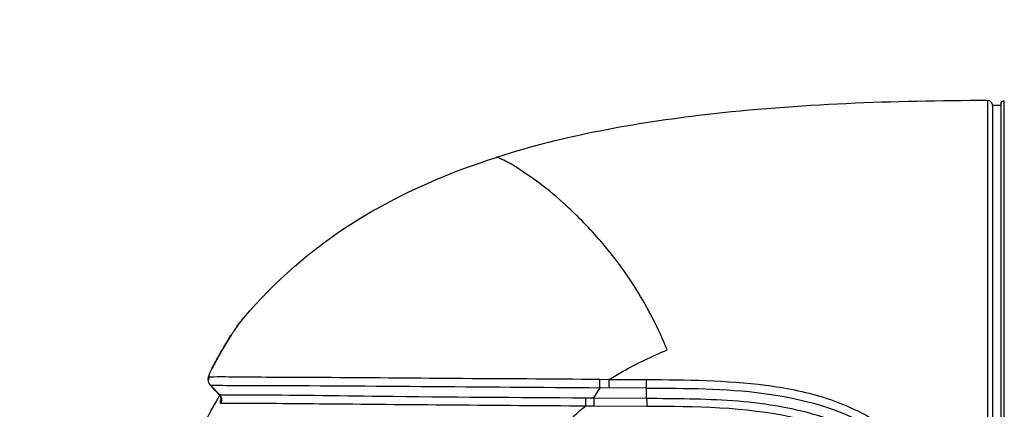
# Model space of a CAD drawing. Header units: millimetres. Extents: x 10 to 584, y 4 to 410.
# Tile 38 of 60: x 219.59 to 225.49, y 277.81 to 280.14. Entities that reach past the tile are written whole.
import ezdxf

# ---------------------------------------------------------------- set-up
doc = ezdxf.new("R2010")
doc.units = ezdxf.units.MM
doc.header["$LTSCALE"] = 32.67
doc.layers.get('0').update_dxf_attribs({"linetype": 'CONTINUOUS'})
doc.dimstyles.new('DIMSTYLE_1', dxfattribs={"dimtxt": 2.5, "dimasz": 3, "dimexe": 2, "dimexo": 1.5, "dimtad": 1, "dimlfac": 10, "dimzin": 0, "dimdsep": 46, "dimtxsty": 'Standard', "dimblk": '_FILLED', "dimblk1": '_FILLED', "dimblk2": '_FILLED', "dimcen": 0.09, "dimadec": 0, "dimazin": 0, "dimtp": 0.01, "dimtm": 0.01, "dimtfac": 1, "dimtofl": 0, "dimtmove": 0, "dimatfit": 3, "dimldrblk": '_FILLED', "dimfxl": 1, "dimtolj": 1, "dimtzin": 0, "dimarcsym": 0})

# ---------------------------------------------------------------- blocks, each defined once
blk = doc.blocks.new('_FILLED')
at = {"color": 0, "linetype": 'ByBlock'}
blk.add_solid([(0, 0), (-1, 0.1667), (-1, -0.1667)], dxfattribs=at)
blk = doc.blocks.new('*D6')
at = {"color": 7, "linetype": 'Continuous', "transparency": 16777216}
for p, q in [((240.7463, 262.5466), (240.7463, 284.9601)), ((208.6245, 269.1216), (242.7463, 269.1216)), ((240.7463, 269.1216), (240.7463, 262.5466)), ((240.7463, 255.9716), (240.7463, 262.5466)), ((208.6245, 255.9716), (242.7463, 255.9716))]:
    blk.add_line(p, q, dxfattribs=at)
at = {"color": 7, "linetype": 'Continuous', "transparency": 16777216, "xscale": 3, "yscale": 3, "zscale": 3}
for p, rotation in [((240.7463, 269.1216), 90), ((240.7463, 255.9716), 270)]:
    blk.add_blockref('_FILLED', p, dxfattribs=dict(at, rotation=rotation))
at = {"color": 7, "linetype": 'Continuous', "transparency": 16777216, "insert": (237.6213, 269.9601), "char_height": 2.5, "width": 15, "attachment_point": 1, "rotation": 90, "line_spacing_factor": 0.9}
blk.add_mtext('131.50', dxfattribs=at)
blk = doc.blocks.new('*D8')
at = {"color": 7, "linetype": 'Continuous', "transparency": 16777216}
for p, q in [((213.4916, 273.6509), (213.4916, 295.7329)), ((226.9866, 273.6509), (226.9866, 295.7329)), ((213.4916, 293.7329), (220.2391, 293.7329)), ((226.9866, 293.7329), (220.2391, 293.7329)), ((220.2391, 293.7329), (242.5287, 293.7329))]:
    blk.add_line(p, q, dxfattribs=at)
at = {"color": 7, "linetype": 'Continuous', "transparency": 16777216, "xscale": 3, "yscale": 3, "zscale": 3, "rotation": 180}
blk.add_blockref('_FILLED', (213.4916, 293.7329), dxfattribs=at)
at = {"color": 7, "linetype": 'Continuous', "transparency": 16777216, "xscale": 3, "yscale": 3, "zscale": 3}
blk.add_blockref('_FILLED', (226.9866, 293.7329), dxfattribs=at)
at = {"color": 7, "linetype": 'Continuous', "transparency": 16777216, "insert": (227.5287, 296.8579), "char_height": 2.5, "width": 15, "attachment_point": 1, "line_spacing_factor": 0.9}
blk.add_mtext('134.95', dxfattribs=at)

msp = doc.modelspace()

# ---------------------------------------------------------------- linework, layer by layer
at = {"color": 7, "linetype": 'Continuous'}
for p, q in [((225.3916, 279.6573), (225.3916, 276.5191)), ((225.4216, 279.6273), (225.4216, 273.7087)), ((225.4716, 279.6273), (225.4216, 279.6273)), ((225.4716, 279.6372), (225.4716, 273.6987)), ((225.4916, 276.5191), (225.4916, 279.6572)), ((220.9004, 278.3126), (220.8913, 278.2997)), ((220.8938, 278.3029), (220.9025, 278.3153)), ((220.9004, 278.3126), (220.9026, 278.3155)), ((220.9025, 278.3153), (220.903, 278.316)), ((220.86, 278.2526), (220.8068, 278.1657)), ((220.8068, 278.1657), (220.7446, 278.0518)), ((220.7264, 278.0111), (220.7234, 278.0005)), ((220.7265, 278.0116), (220.7235, 278.0009)), ((220.7449, 278.0524), (220.737, 278.0369)), ((220.7449, 278.0524), (220.7479, 278.0572)), ((220.7228, 277.9769), (220.7285, 277.9621)), ((220.7228, 277.9766), (220.7286, 277.962)), ((220.7285, 277.9621), (220.7336, 277.9554)), ((220.7338, 277.9552), (220.7908, 277.8946)), ((220.7338, 277.9552), (220.7384, 277.9527)), ((220.7742, 277.9142), (220.7384, 277.9527)), ((223.1252, 277.9864), (223.0694, 277.9868)), ((223.3483, 277.9849), (223.1254, 277.9864)), ((220.792, 277.895), (220.7742, 277.9142)), ((220.7907, 277.8948), (220.7918, 277.8931)), ((220.792, 277.895), (220.7909, 277.8946)), ((223.0322, 277.8774), (223.0705, 277.9384)), ((223.3489, 277.9365), (223.0705, 277.9384)), ((223.3485, 277.8752), (223.3489, 277.9365)), ((220.7801, 277.8736), (220.7831, 277.8787)), ((220.8, 277.8716), (220.7998, 277.8688)), ((222.9837, 277.8778), (223.0322, 277.8774)), ((223.0322, 277.8774), (223.3485, 277.8752)), ((222.985, 277.8297), (223.0335, 277.8294)), ((223.0335, 277.8294), (223.3497, 277.8272))]:
    msp.add_line(p, q, dxfattribs=at)
for points in [[(220.737, 278.0369), (220.7309, 278.0234), (220.7264, 278.0111)], [(220.7368, 278.0364), (220.7366, 278.036), (220.7306, 278.0226)], [(220.7234, 278.0005), (220.7219, 277.9895), (220.7228, 277.9766)], [(220.7235, 278.0009), (220.722, 277.9899), (220.7228, 277.9769)], [(220.7907, 277.8947), (220.7958, 277.8877), (220.8, 277.8716)]]:
    msp.add_lwpolyline(points, dxfattribs=at)
for centre, radius, start, end in [((225.3916, 279.6273), 0.03, 0.00386, 90.04243), ((222.4642, 277.2254), 1.9047, 146.35046, 147.41181), ((221.8639, 277.6255), 1.1832, 145.07448, 146.3716), ((221.1386, 277.8469), 0.4437, 151.71012, 152.67653), ((223.1606, 276.4962), 2.7502, 149.45601, 149.82159), ((220.7999, 275.7957), 2.0993, 90.05819, 90.21669), ((223.2202, 276.4628), 2.8185, 149.96599, 156.32963)]:
    msp.add_arc(centre, radius, start, end, dxfattribs=at)
for points, knots in [([(225.3916, 279.6573), (224.8267, 279.6564), (223.8381, 279.6232), (222.8585, 279.4474), (222.4553, 279.3192)], [0, 0, 0, 0, 0.571737, 1, 1, 1, 1]), ([(225.4716, 279.6372), (225.4716, 279.6389), (225.4721, 279.6423), (225.4733, 279.6454), (225.4742, 279.647)], [0, 0, 0, 0, 0.483604, 1, 1, 1, 1]), ([(220.9026, 278.3155), (221.0831, 278.5383), (221.5554, 278.9626), (222.1346, 279.2173), (222.4553, 279.3192)], [0, 0, 0, 0, 0.460119, 1, 1, 1, 1]), ([(223.4731, 278.1654), (223.4211, 278.2912), (223.3037, 278.5199), (223.0943, 278.8048), (222.887, 279.0156), (222.7273, 279.1527), (222.5827, 279.2477), (222.5386, 279.2802), (222.4384, 279.3262), (222.4553, 279.3192)], [0, 0, 0, 0, 0.260458, 0.488348, 0.676541, 0.816891, 0.910091, 0.96506, 1, 1, 1, 1]), ([(220.7479, 278.0572), (220.758, 278.077), (220.793, 278.1429), (220.8312, 278.2071), (220.8594, 278.2512)], [0, 0, 0, 0, 0.298071, 1, 1, 1, 1]), ([(223.1253, 277.9865), (223.1511, 278.0031), (223.2627, 278.0709), (223.3811, 278.1267), (223.473, 278.1654)], [0, 0, 0, 0, 0.235572, 1, 1, 1, 1]), ([(220.7309, 278.0021), (220.7299, 278.0028), (220.7281, 278.0059), (220.7285, 278.0091), (220.7288, 278.011)], [0, 0, 0, 0, 0.387376, 1, 1, 1, 1]), ([(220.7288, 278.011), (220.7291, 278.0133), (220.7325, 278.0271), (220.7389, 278.04), (220.7444, 278.0506)], [0, 0, 0, 0, 0.161585, 1, 1, 1, 1]), ([(223.0694, 277.9868), (222.7774, 277.9909), (222.2252, 277.9913), (221.508, 277.9997), (221.0205, 277.9997), (220.7932, 278.0032), (220.7309, 278.0021)], [0, 0, 0, 0, 0.374578, 0.708464, 0.920109, 1, 1, 1, 1]), ([(220.7385, 277.9528), (220.8006, 277.9526), (221.578, 277.9507), (222.3553, 277.9433), (223.0705, 277.9385)], [0, 0, 0, 0, 0.07995, 1, 1, 1, 1]), ([(223.0705, 277.9384), (223.07, 277.9416), (223.0687, 277.9577), (223.0687, 277.9739), (223.0694, 277.9868)], [0, 0, 0, 0, 0.201485, 1, 1, 1, 1]), ([(223.1266, 277.938), (223.1262, 277.9413), (223.1249, 277.9574), (223.125, 277.9736), (223.1254, 277.9864)], [0, 0, 0, 0, 0.205719, 1, 1, 1, 1]), ([(223.3489, 277.9365), (223.3486, 277.9398), (223.3475, 277.9559), (223.3476, 277.9721), (223.3481, 277.9849)], [0, 0, 0, 0, 0.205571, 1, 1, 1, 1]), ([(225.3495, 276.5191), (225.3481, 276.6383), (225.3288, 276.8775), (225.2159, 277.22), (225.0482, 277.4687), (224.8801, 277.636), (224.6852, 277.7701), (224.413, 277.8929), (223.9439, 277.9803), (223.5862, 277.9843), (223.3483, 277.9849)], [0, 0, 0, 0, 0.125726, 0.251075, 0.375744, 0.43789, 0.499995, 0.62425, 0.749242, 1, 1, 1, 1]), ([(220.7978, 277.895), (220.8522, 277.895), (221.1714, 277.8966), (221.9, 277.8843), (222.5743, 277.8807), (222.9837, 277.8777)], [0, 0, 0, 0, 0.07466, 0.438142, 1, 1, 1, 1]), ([(223.3489, 277.9365), (223.5834, 277.9349), (224.0455, 277.9358), (224.6241, 277.7848), (224.9815, 277.4881), (225.2404, 277.1037), (225.3054, 276.7489), (225.3054, 276.5191)], [0, 0, 0, 0, 0.254447, 0.502957, 0.62635, 0.750551, 1, 1, 1, 1]), ([(220.7989, 277.8694), (220.7979, 277.8669), (220.7956, 277.8601), (220.7929, 277.8526), (220.7939, 277.8481)], [0, 0, 0, 0, 0.367787, 1, 1, 1, 1]), ([(220.7939, 277.8481), (220.7942, 277.847), (220.7959, 277.8446), (220.7987, 277.8453), (220.8, 277.8456)], [0, 0, 0, 0, 0.457767, 1, 1, 1, 1]), ([(220.8, 277.8457), (220.9968, 277.8463), (221.7252, 277.8396), (222.4535, 277.8334), (222.985, 277.8298)], [0, 0, 0, 0, 0.270293, 1, 1, 1, 1]), ([(222.985, 277.8297), (222.9856, 277.8424), (222.9856, 277.8585), (222.9841, 277.8745), (222.9837, 277.8778)], [0, 0, 0, 0, 0.794809, 1, 1, 1, 1]), ([(223.0322, 277.8774), (223.0326, 277.8742), (223.034, 277.8582), (223.034, 277.8421), (223.0335, 277.8294)], [0, 0, 0, 0, 0.205173, 1, 1, 1, 1]), ([(223.3485, 277.8752), (223.5207, 277.8739), (223.8644, 277.8738), (224.2936, 277.8117), (224.6146, 277.6849), (224.8985, 277.4903), (225.0535, 277.2727), (225.1216, 277.1162)], [0, 0, 0, 0, 0.251129, 0.501584, 0.626439, 0.751144, 1, 1, 1, 1]), ([(223.3485, 277.8752), (223.3488, 277.872), (223.3499, 277.856), (223.3499, 277.8399), (223.3496, 277.8272)], [0, 0, 0, 0, 0.204863, 1, 1, 1, 1]), ([(222.4752, 276.5191), (222.4791, 276.6402), (222.4925, 276.8824), (222.5707, 277.2404), (222.7335, 277.5661), (222.8891, 277.7574), (222.985, 277.8297)], [0, 0, 0, 0, 0.250813, 0.501432, 0.751468, 1, 1, 1, 1])]:
    msp.add_open_spline(points, degree=3, knots=knots, dxfattribs=at)
for points in [[(225.4742, 279.647), (225.4774, 279.6529), (225.4849, 279.6572), (225.4916, 279.6572)], [(220.7279, 277.9676), (220.7256, 277.9731), (220.7247, 277.9794), (220.7253, 277.9853)], [(220.7253, 277.9853), (220.7259, 277.9912), (220.7279, 277.9971), (220.731, 278.0021)], [(220.7385, 277.9528), (220.7339, 277.9568), (220.7301, 277.962), (220.7279, 277.9676)], [(220.8021, 277.8807), (220.7998, 277.8861), (220.7963, 277.891), (220.792, 277.895)], [(220.8, 277.8457), (220.8057, 277.8559), (220.8067, 277.8699), (220.8021, 277.8807)], [(223.3497, 277.8272), (223.6413, 277.8294), (223.9369, 277.8239), (224.222, 277.7625)]]:
    msp.add_open_spline(points, degree=3, dxfattribs=at)

# ---------------------------------------------------------------- dimensions: what is measured, and where the dimension line sits
dim = msp.add_linear_dim(base=(226.9866, 293.7329), p1=(213.4916, 272.1509), p2=(226.9866, 272.1509), dimstyle='DIMSTYLE_1', dxfattribs=at)
dim.commit()
dim.dimension.update_dxf_attribs({"geometry": '*D8', "text_midpoint": (235.4194, 293.7329), "dimtype": 160})
dim = msp.add_linear_dim(base=(240.7463, 269.1216), p1=(207.1245, 255.9716), p2=(207.1245, 269.1216), angle=90, dimstyle='DIMSTYLE_1', dxfattribs=at)
dim.commit()
dim.dimension.update_dxf_attribs({"geometry": '*D6', "text_midpoint": (240.7463, 277.7726), "dimtype": 160})

doc.saveas('drawing.dxf')
